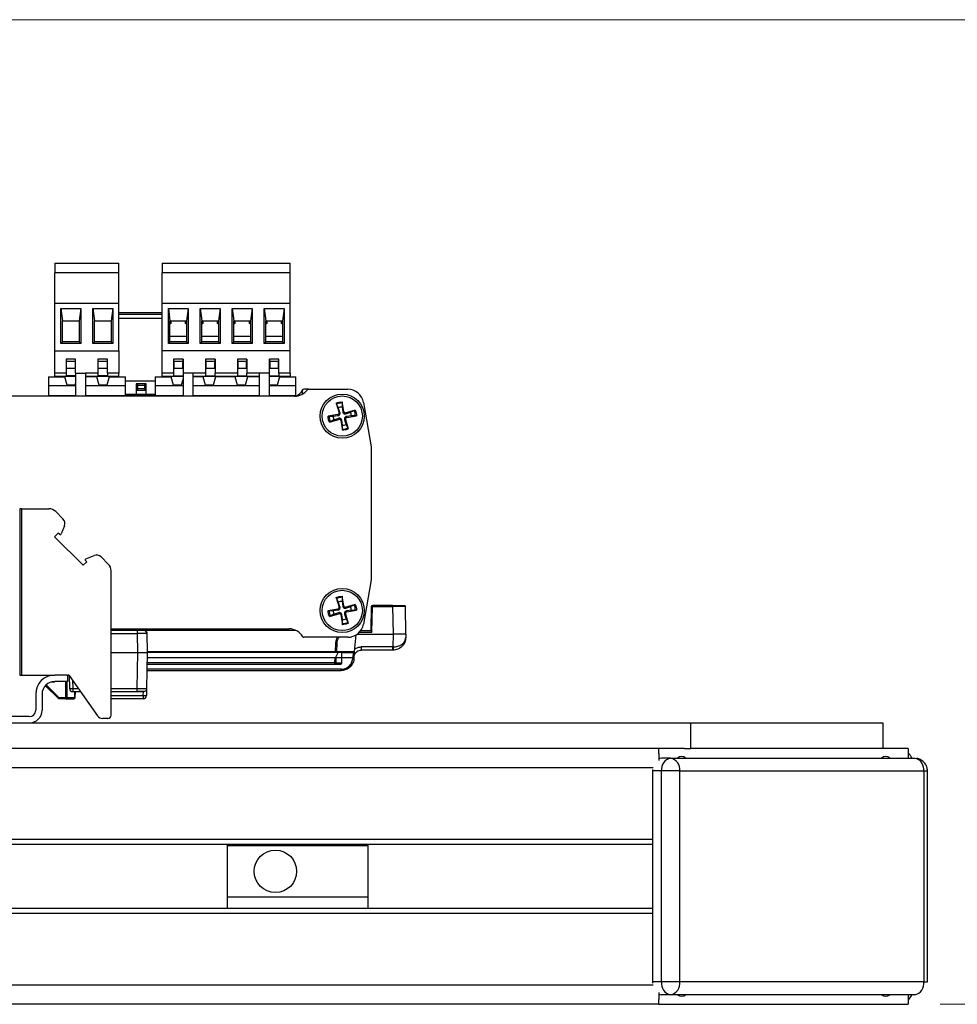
# Model space of a CAD drawing. Header units: millimetres. Extents: x 0 to 420, y 0 to 297.
# Tile 81 of 138: x 207 to 237, y 89 to 120. Entities that reach past the tile are written whole.
import ezdxf

# ---------------------------------------------------------------- set-up
doc = ezdxf.new("R2010")
doc.units = ezdxf.units.MM
doc.styles.add('SLDTEXTSTYLE0', font='TXT', dxfattribs={"width": 0.75})
doc.dimstyles.new('SLDDIMSTYLE0', dxfattribs={"dimtxt": 3.5, "dimasz": 3.302, "dimexe": 0, "dimexo": 0.0625, "dimgap": 0.875, "dimtad": 1, "dimlfac": 5, "dimrnd": 1e-09, "dimzin": 12, "dimdsep": 46, "dimtxsty": 'SLDTEXTSTYLE0', "dimsah": 1, "dimcen": 0.09, "dimadec": 0, "dimazin": 3, "dimtfac": 1, "dimtofl": 0, "dimtmove": 0, "dimatfit": 3, "dimfxl": 1, "dimfrac": 2, "dimtolj": 1, "dimtzin": 12, "dimarcsym": 0})

# ---------------------------------------------------------------- blocks, each defined once
blk = doc.blocks.new('_D_9')
at = {"color": 7, "linetype": 'Continuous', "lineweight": 18}
for p, q in [((191.436, 120.24), (271.003, 120.24)), ((270.003, 89.44), (270.003, 120.24)), ((236.236, 89.44), (271.003, 89.44))]:
    blk.add_line(p, q, dxfattribs=at)
for points in [[(270.003, 120.24), (269.495, 116.938), (270.511, 116.938)], [(270.003, 89.44), (270.511, 92.742), (269.495, 92.742)]]:
    blk.add_solid(points, dxfattribs=at)
at = {"color": 7, "linetype": 'Continuous', "lineweight": 18, "insert": (265.491, 100.96), "char_height": 3.5, "attachment_point": 1, "rotation": 90, "style": 'SLDTEXTSTYLE0'}
blk.add_mtext('154', dxfattribs=at)

msp = doc.modelspace()

# ---------------------------------------------------------------- linework, layer by layer
at = {"color": 7, "linetype": 'Continuous', "lineweight": 25}
for p, q in [((208.5357, 112.6247), (210.5357, 112.6247)), ((208.5357, 112.6247), (208.5357, 112.3247)), ((210.5357, 112.3247), (210.5357, 112.6247)), ((211.8968, 112.6247), (215.8968, 112.6247)), ((211.8968, 112.6247), (211.8968, 112.3247)), ((215.8968, 112.3247), (215.8968, 112.6247)), ((210.5357, 112.3247), (208.5357, 112.3247)), ((208.5357, 111.3647), (208.5357, 112.3247)), ((210.5357, 111.3647), (210.5357, 112.3247)), ((215.8968, 112.3247), (211.8968, 112.3247)), ((211.8968, 111.3647), (211.8968, 112.3247)), ((215.8968, 111.3647), (215.8968, 112.3247)), ((210.5357, 111.3647), (208.5357, 111.3647)), ((208.5357, 109.8847), (208.5357, 111.3647)), ((208.7257, 111.2047), (209.3457, 111.2047)), ((208.7257, 110.1147), (208.7257, 111.2047)), ((208.7257, 111.2047), (208.7757, 110.8247)), ((209.3457, 111.2047), (209.2957, 110.8247)), ((209.3457, 111.2047), (209.3457, 110.1147)), ((209.7257, 111.2047), (210.3457, 111.2047)), ((209.7257, 110.1147), (209.7257, 111.2047)), ((209.7257, 111.2047), (209.7757, 110.8247)), ((210.3457, 111.2047), (210.2957, 110.8247)), ((210.3457, 111.2047), (210.3457, 110.1147)), ((210.5357, 109.8847), (210.5357, 111.3647)), ((215.8968, 111.3647), (211.8968, 111.3647)), ((211.8968, 109.8847), (211.8968, 111.3647)), ((212.0868, 111.2047), (212.7068, 111.2047)), ((212.0868, 110.1147), (212.0868, 111.2047)), ((212.0868, 111.2047), (212.1368, 110.8247)), ((212.7068, 111.2047), (212.6568, 110.8247)), ((212.7068, 111.2047), (212.7068, 110.1147)), ((213.0868, 111.2047), (213.7068, 111.2047)), ((213.0868, 110.1147), (213.0868, 111.2047)), ((213.0868, 111.2047), (213.1368, 110.8247)), ((213.7068, 111.2047), (213.6568, 110.8247)), ((213.7068, 111.2047), (213.7068, 110.1147)), ((214.0868, 111.2047), (214.7068, 111.2047)), ((214.0868, 110.1147), (214.0868, 111.2047)), ((214.0868, 111.2047), (214.1368, 110.8247)), ((214.7068, 111.2047), (214.6568, 110.8247)), ((214.7068, 111.2047), (214.7068, 110.1147)), ((215.0868, 111.2047), (215.7068, 111.2047)), ((215.0868, 110.1147), (215.0868, 111.2047)), ((215.0868, 111.2047), (215.1368, 110.8247)), ((215.7068, 111.2047), (215.6568, 110.8247)), ((215.7068, 111.2047), (215.7068, 110.1147)), ((215.8968, 109.8847), (215.8968, 111.3647)), ((210.5357, 111.0817), (211.8968, 111.0817)), ((211.8968, 111.0217), (210.5357, 111.0217)), ((211.8968, 110.8977), (210.5357, 110.8977)), ((208.7757, 110.8247), (209.2957, 110.8247)), ((208.7757, 110.1647), (208.7757, 110.8247)), ((209.2957, 110.8247), (209.2957, 110.1647)), ((209.7757, 110.8247), (210.2957, 110.8247)), ((209.7757, 110.1647), (209.7757, 110.8247)), ((210.2957, 110.8247), (210.2957, 110.1647)), ((212.1368, 110.8247), (212.6568, 110.8247)), ((212.1368, 110.1647), (212.1368, 110.8247)), ((212.1668, 110.7352), (212.1368, 110.7145)), ((212.1668, 110.8247), (212.1668, 110.7352)), ((212.6268, 110.7352), (212.6268, 110.8247)), ((212.6568, 110.7145), (212.6268, 110.7352)), ((212.6568, 110.8247), (212.6568, 110.1647)), ((213.1368, 110.8247), (213.6568, 110.8247)), ((213.1368, 110.1647), (213.1368, 110.8247)), ((213.1668, 110.7352), (213.1368, 110.7145)), ((213.1668, 110.8247), (213.1668, 110.7352)), ((213.6268, 110.7352), (213.6268, 110.8247)), ((213.6568, 110.7145), (213.6268, 110.7352)), ((213.6568, 110.8247), (213.6568, 110.1647)), ((214.1368, 110.8247), (214.6568, 110.8247)), ((214.1368, 110.1647), (214.1368, 110.8247)), ((214.1668, 110.7352), (214.1368, 110.7145)), ((214.1668, 110.8247), (214.1668, 110.7352)), ((214.6268, 110.7352), (214.6268, 110.8247)), ((214.6568, 110.7145), (214.6268, 110.7352)), ((214.6568, 110.8247), (214.6568, 110.1647)), ((215.1368, 110.8247), (215.6568, 110.8247)), ((215.1368, 110.1647), (215.1368, 110.8247)), ((215.1668, 110.7352), (215.1368, 110.7145)), ((215.1668, 110.8247), (215.1668, 110.7352)), ((215.6268, 110.7352), (215.6268, 110.8247)), ((215.6568, 110.7145), (215.6268, 110.7352)), ((215.6568, 110.8247), (215.6568, 110.1647)), ((212.6568, 110.3247), (212.1368, 110.3247)), ((213.6568, 110.3247), (213.1368, 110.3247)), ((214.6568, 110.3247), (214.1368, 110.3247)), ((215.6568, 110.3247), (215.1368, 110.3247)), ((208.7757, 110.1647), (208.7257, 110.1147)), ((209.3457, 110.1147), (208.7257, 110.1147)), ((209.2957, 110.1647), (208.7757, 110.1647)), ((209.3457, 110.1147), (209.2957, 110.1647)), ((209.7757, 110.1647), (209.7257, 110.1147)), ((210.3457, 110.1147), (209.7257, 110.1147)), ((210.2957, 110.1647), (209.7757, 110.1647)), ((210.3457, 110.1147), (210.2957, 110.1647)), ((212.1368, 110.1647), (212.0868, 110.1147)), ((212.7068, 110.1147), (212.0868, 110.1147)), ((212.6568, 110.1647), (212.1368, 110.1647)), ((212.7068, 110.1147), (212.6568, 110.1647)), ((213.1368, 110.1647), (213.0868, 110.1147)), ((213.7068, 110.1147), (213.0868, 110.1147)), ((213.6568, 110.1647), (213.1368, 110.1647)), ((213.7068, 110.1147), (213.6568, 110.1647)), ((214.1368, 110.1647), (214.0868, 110.1147)), ((214.7068, 110.1147), (214.0868, 110.1147)), ((214.6568, 110.1647), (214.1368, 110.1647)), ((214.7068, 110.1147), (214.6568, 110.1647)), ((215.1368, 110.1647), (215.0868, 110.1147)), ((215.7068, 110.1147), (215.0868, 110.1147)), ((215.6568, 110.1647), (215.1368, 110.1647)), ((215.7068, 110.1147), (215.6568, 110.1647)), ((208.5357, 109.8847), (210.5357, 109.8847)), ((208.5357, 109.1847), (208.5357, 109.8847)), ((210.5357, 109.8847), (210.5357, 109.1847)), ((211.8968, 109.1847), (211.8968, 109.8847)), ((215.8968, 109.8847), (211.8968, 109.8847)), ((215.8968, 109.1847), (215.8968, 109.8847)), ((209.1857, 109.6247), (208.8857, 109.6247)), ((208.8857, 109.6247), (208.8857, 109.1847)), ((208.8957, 109.5447), (208.8957, 109.6247)), ((209.1757, 109.5447), (208.8957, 109.5447)), ((208.8957, 109.3247), (208.8957, 109.5447)), ((209.1757, 109.6247), (209.1757, 109.5447)), ((209.1757, 109.5447), (209.1757, 109.3247)), ((209.1857, 109.1847), (209.1857, 109.6247)), ((210.1857, 109.6247), (209.8857, 109.6247)), ((209.8857, 109.6247), (209.8857, 109.1847)), ((209.8957, 109.5447), (209.8957, 109.6247)), ((210.1757, 109.5447), (209.8957, 109.5447)), ((209.8957, 109.3247), (209.8957, 109.5447)), ((210.1757, 109.6247), (210.1757, 109.5447)), ((210.1757, 109.5447), (210.1757, 109.3247)), ((210.1857, 109.1847), (210.1857, 109.6247)), ((212.5468, 109.6247), (212.2468, 109.6247)), ((212.2468, 109.6247), (212.2468, 109.1847)), ((212.2568, 109.5447), (212.2568, 109.6247)), ((212.5368, 109.5447), (212.2568, 109.5447)), ((212.2568, 109.5447), (212.2568, 109.3247)), ((212.5368, 109.6247), (212.5368, 109.5447)), ((212.5368, 109.3247), (212.5368, 109.5447)), ((212.5468, 109.6247), (212.5468, 109.1847)), ((213.5468, 109.6247), (213.2468, 109.6247)), ((213.2468, 109.6247), (213.2468, 109.1847)), ((213.2568, 109.5447), (213.2568, 109.6247)), ((213.5368, 109.5447), (213.2568, 109.5447)), ((213.2568, 109.5447), (213.2568, 109.3247)), ((213.5368, 109.6247), (213.5368, 109.5447)), ((213.5368, 109.3247), (213.5368, 109.5447)), ((213.5468, 109.6247), (213.5468, 109.1847)), ((214.5468, 109.6247), (214.2468, 109.6247)), ((214.2468, 109.6247), (214.2468, 109.1847)), ((214.2568, 109.5447), (214.2568, 109.6247)), ((214.5368, 109.5447), (214.2568, 109.5447)), ((214.2568, 109.5447), (214.2568, 109.3247)), ((214.5368, 109.6247), (214.5368, 109.5447)), ((214.5368, 109.3247), (214.5368, 109.5447)), ((214.5468, 109.6247), (214.5468, 109.1847)), ((215.5468, 109.6247), (215.2468, 109.6247)), ((215.2468, 109.1847), (215.2468, 109.6247)), ((215.2568, 109.5447), (215.2568, 109.6247)), ((215.5368, 109.5447), (215.2568, 109.5447)), ((215.2568, 109.5447), (215.2568, 109.3247)), ((215.5368, 109.6247), (215.5368, 109.5447)), ((215.5368, 109.3247), (215.5368, 109.5447)), ((215.5468, 109.1847), (215.5468, 109.6247)), ((208.3423, 109.0697), (208.8473, 109.0697)), ((208.3423, 109.0697), (208.3423, 108.795)), ((208.8857, 109.1847), (208.5357, 109.1847)), ((208.5357, 109.0847), (208.5357, 109.1847)), ((208.5357, 109.0847), (209.1857, 109.0847)), ((208.5357, 109.0697), (208.5357, 109.0847)), ((208.7757, 109.0847), (208.7757, 109.0697)), ((208.9213, 108.8097), (208.8473, 109.0697)), ((208.8857, 109.3247), (208.8957, 109.3247)), ((208.8857, 109.1847), (208.8857, 109.0947)), ((209.1857, 109.0947), (208.8857, 109.0947)), ((209.1757, 109.3247), (208.8957, 109.3247)), ((209.1757, 109.3247), (209.1857, 109.3247)), ((209.1857, 109.1847), (209.1857, 108.4597)), ((209.1857, 109.1847), (209.4957, 109.1847)), ((209.4957, 109.1847), (209.4957, 108.4597)), ((209.8857, 109.1847), (209.4957, 109.1847)), ((209.4957, 109.0847), (210.5357, 109.0847)), ((209.8473, 109.0697), (209.4957, 109.0697)), ((209.7757, 109.0847), (209.7757, 109.0697)), ((209.9213, 108.8097), (209.8473, 109.0697)), ((209.8857, 109.3247), (209.8957, 109.3247)), ((209.8857, 109.1847), (209.8857, 109.0947)), ((210.1857, 109.0947), (209.8857, 109.0947)), ((210.1757, 109.3247), (209.8957, 109.3247)), ((210.2373, 109.0697), (210.1633, 108.8097)), ((210.1757, 109.3247), (210.1857, 109.3247)), ((210.1857, 109.1847), (210.1857, 109.0947)), ((210.5357, 109.1847), (210.1857, 109.1847)), ((210.2373, 109.0697), (210.7423, 109.0697)), ((210.2957, 109.0697), (210.2957, 109.0847)), ((210.5357, 109.0847), (210.5357, 109.1847)), ((210.5357, 109.0697), (210.5357, 109.0847)), ((210.7423, 108.795), (210.7423, 109.0697)), ((211.6709, 109.0697), (211.6709, 108.795)), ((211.6709, 109.0697), (212.1759, 109.0697)), ((212.2468, 109.1847), (211.8968, 109.1847)), ((211.8968, 109.0847), (211.8968, 109.1847)), ((211.8968, 109.0847), (212.5468, 109.0847)), ((211.8968, 109.0697), (211.8968, 109.0847)), ((212.1368, 109.0847), (212.1368, 109.0697)), ((212.2499, 108.8097), (212.1759, 109.0697)), ((212.2568, 109.3247), (212.2468, 109.3247)), ((212.2468, 109.1847), (212.2468, 109.0947)), ((212.2468, 109.0947), (212.5468, 109.0947)), ((212.5368, 109.3247), (212.2568, 109.3247)), ((212.5468, 109.3247), (212.5368, 109.3247)), ((212.8568, 109.1847), (212.5468, 109.1847)), ((212.5468, 109.1847), (212.5468, 108.4597)), ((213.2468, 109.1847), (212.8568, 109.1847)), ((212.8568, 109.1847), (212.8568, 108.4597)), ((212.8568, 109.0847), (214.9368, 109.0847)), ((213.1759, 109.0697), (212.8568, 109.0697)), ((213.1368, 109.0847), (213.1368, 109.0697)), ((213.2499, 108.8097), (213.1759, 109.0697)), ((213.2568, 109.3247), (213.2468, 109.3247)), ((213.2468, 109.1847), (213.2468, 109.0947)), ((213.2468, 109.0947), (213.5468, 109.0947)), ((213.5368, 109.3247), (213.2568, 109.3247)), ((213.5659, 109.0697), (213.4919, 108.8097)), ((213.5468, 109.3247), (213.5368, 109.3247)), ((213.5468, 109.0947), (213.5468, 109.1847)), ((214.2468, 109.1847), (213.5468, 109.1847)), ((214.1759, 109.0697), (213.5659, 109.0697)), ((213.6568, 109.0697), (213.6568, 109.0847)), ((214.1368, 109.0847), (214.1368, 109.0697)), ((214.2499, 108.8097), (214.1759, 109.0697)), ((214.2568, 109.3247), (214.2468, 109.3247)), ((214.2468, 109.1847), (214.2468, 109.0947)), ((214.2468, 109.0947), (214.5468, 109.0947)), ((214.5368, 109.3247), (214.2568, 109.3247)), ((214.5659, 109.0697), (214.4919, 108.8097)), ((214.5468, 109.3247), (214.5368, 109.3247)), ((214.5468, 109.0947), (214.5468, 109.1847)), ((214.9368, 109.1847), (214.5468, 109.1847)), ((214.9368, 109.0697), (214.5659, 109.0697)), ((214.6568, 109.0697), (214.6568, 109.0847)), ((215.2468, 109.1847), (214.9368, 109.1847)), ((214.9368, 108.4597), (214.9368, 109.1847)), ((215.2568, 109.3247), (215.2468, 109.3247)), ((215.2468, 108.4597), (215.2468, 109.1847)), ((215.2468, 109.0947), (215.5468, 109.0947)), ((215.2468, 109.0847), (215.8968, 109.0847)), ((215.5368, 109.3247), (215.2568, 109.3247)), ((215.5659, 109.0697), (215.4919, 108.8097)), ((215.5468, 109.3247), (215.5368, 109.3247)), ((215.5468, 109.1847), (215.5468, 109.0947)), ((215.8968, 109.1847), (215.5468, 109.1847)), ((215.5659, 109.0697), (216.0709, 109.0697)), ((215.6568, 109.0697), (215.6568, 109.0847)), ((215.8968, 109.1847), (215.8968, 109.0847)), ((215.8968, 109.0697), (215.8968, 109.0847)), ((216.0709, 108.795), (216.0709, 109.0697)), ((208.3423, 108.795), (209.1857, 108.795)), ((208.3423, 108.795), (208.3423, 108.4697)), ((209.1633, 108.8097), (208.9213, 108.8097)), ((209.1857, 108.8883), (209.1633, 108.8097)), ((209.4957, 108.795), (210.7423, 108.795)), ((210.1633, 108.8097), (209.9213, 108.8097)), ((210.7423, 108.9417), (211.6709, 108.9417)), ((210.7423, 108.4697), (210.7423, 108.795)), ((211.3923, 108.8517), (211.0823, 108.8517)), ((211.0823, 108.8517), (211.0823, 108.5217)), ((211.1323, 108.7917), (211.1323, 108.8517)), ((211.3423, 108.7917), (211.1323, 108.7917)), ((211.1323, 108.6917), (211.1323, 108.7917)), ((211.3423, 108.8517), (211.3423, 108.7917)), ((211.3423, 108.7917), (211.3423, 108.6917)), ((211.3923, 108.5217), (211.3923, 108.8517)), ((211.6709, 108.795), (211.6709, 108.4697)), ((211.6709, 108.795), (212.5468, 108.795)), ((212.4919, 108.8097), (212.2499, 108.8097)), ((212.5468, 109.0026), (212.4919, 108.8097)), ((212.8568, 108.795), (214.9368, 108.795)), ((213.4919, 108.8097), (213.2499, 108.8097)), ((214.4919, 108.8097), (214.2499, 108.8097)), ((215.2499, 108.8097), (215.2468, 108.8206)), ((215.2468, 108.795), (216.0709, 108.795)), ((215.4919, 108.8097), (215.2499, 108.8097)), ((216.0709, 108.4697), (216.0709, 108.795)), ((216.0323, 108.4597), (193.7223, 108.4597)), ((209.1857, 108.4697), (208.3423, 108.4697)), ((208.3423, 108.4697), (208.3423, 108.4597)), ((210.7423, 108.4697), (209.4957, 108.4697)), ((210.7423, 108.5217), (211.0823, 108.5217)), ((211.6709, 108.5097), (210.7423, 108.5097)), ((210.7423, 108.4697), (210.7423, 108.4597)), ((210.8123, 108.5217), (210.8123, 108.5097)), ((210.9623, 108.5097), (210.9623, 108.5217)), ((211.0823, 108.6917), (211.1323, 108.6917)), ((211.3923, 108.6417), (211.0823, 108.6417)), ((211.0823, 108.5217), (211.3923, 108.5217)), ((211.3423, 108.6917), (211.1323, 108.6917)), ((211.3423, 108.6917), (211.3923, 108.6917)), ((211.3923, 108.5217), (211.6709, 108.5217)), ((211.5123, 108.5217), (211.5123, 108.5097)), ((211.6623, 108.5097), (211.6623, 108.5217)), ((212.5468, 108.4697), (211.6709, 108.4697)), ((211.6709, 108.4697), (211.6709, 108.4597)), ((214.9368, 108.4697), (212.8568, 108.4697)), ((216.0709, 108.4697), (215.2468, 108.4697)), ((216.0709, 108.4697), (216.0709, 108.4612)), ((216.2873, 108.5296), (216.2873, 108.6397)), ((216.4673, 108.6797), (216.3273, 108.6797)), ((216.4673, 108.6797), (217.6984, 108.6797)), ((217.3406, 108.2431), (217.4258, 107.9469)), ((217.4069, 108.0989), (217.3513, 108.2121)), ((217.5723, 107.9804), (217.5205, 108.2841)), ((217.5242, 108.2516), (217.5233, 108.1255)), ((217.5233, 108.1255), (217.5419, 107.9752)), ((218.1913, 108.2637), (218.4273, 106.8797)), ((217.3866, 107.8846), (217.0828, 107.8328)), ((217.1154, 107.8366), (217.2415, 107.8356)), ((217.2415, 107.8356), (217.3918, 107.8542)), ((217.3866, 107.8846), (217.3918, 107.8542)), ((217.4258, 107.9469), (217.4554, 107.9554)), ((217.5723, 107.9804), (217.5419, 107.9752)), ((217.9307, 108.0264), (217.6346, 107.9412)), ((217.6346, 107.9412), (217.6431, 107.9116)), ((217.8132, 107.8437), (217.6628, 107.8251)), ((217.668, 107.7947), (217.6628, 107.8251)), ((217.668, 107.7947), (217.9718, 107.8465)), ((217.7866, 107.9601), (217.8998, 108.0157)), ((217.9393, 107.8427), (217.8132, 107.8437)), ((217.1239, 107.6529), (217.4201, 107.7381)), ((217.268, 107.7192), (217.1549, 107.6636)), ((217.4201, 107.7381), (217.4116, 107.7677)), ((217.4824, 107.699), (217.5128, 107.7042)), ((217.4824, 107.699), (217.5342, 107.3952)), ((217.5313, 107.5538), (217.5128, 107.7042)), ((217.5304, 107.4277), (217.5313, 107.5538)), ((217.6289, 107.7324), (217.5992, 107.7239)), ((217.6289, 107.7324), (217.7141, 107.4363)), ((217.6478, 107.5804), (217.7033, 107.4672)), ((218.4273, 106.8797), (218.4273, 102.7197)), ((207.436, 104.9397), (207.436, 99.7397)), ((207.496, 104.9397), (207.436, 104.9397)), ((207.496, 104.9397), (207.496, 99.7397)), ((207.496, 104.9397), (208.3518, 104.9397)), ((208.7903, 104.6254), (208.5639, 104.8518)), ((208.6411, 104.1792), (208.5287, 104.0668)), ((208.6789, 104.1414), (208.6411, 104.1792)), ((208.8353, 104.4114), (208.7347, 104.1531)), ((209.4232, 103.1723), (208.5287, 104.0668)), ((209.4232, 103.1723), (209.5356, 103.2847)), ((209.5356, 103.2847), (209.4978, 103.3226)), ((209.5095, 103.3783), (209.7678, 103.4789)), ((209.9818, 103.4339), (210.2082, 103.2075)), ((210.296, 98.4797), (210.296, 102.9954)), ((218.4273, 102.7197), (218.1913, 101.3356)), ((217.3406, 102.1631), (217.4258, 101.8669)), ((217.4069, 102.0189), (217.3513, 102.1321)), ((217.5723, 101.9004), (217.5205, 102.2041)), ((217.5242, 102.1716), (217.5233, 102.0455)), ((217.5233, 102.0455), (217.5419, 101.8952)), ((217.3866, 101.8046), (217.0828, 101.7528)), ((217.1154, 101.7566), (217.2415, 101.7556)), ((217.1239, 101.5729), (217.4201, 101.6581)), ((217.2415, 101.7556), (217.3918, 101.7742)), ((217.3866, 101.8046), (217.3918, 101.7742)), ((217.4201, 101.6581), (217.4116, 101.6877)), ((217.4258, 101.8669), (217.4554, 101.8754)), ((217.5723, 101.9004), (217.5419, 101.8952)), ((217.6289, 101.6524), (217.5992, 101.6439)), ((217.6289, 101.6524), (217.7141, 101.3563)), ((217.9307, 101.9464), (217.6346, 101.8612)), ((217.6346, 101.8612), (217.6431, 101.8316)), ((217.8132, 101.7637), (217.6628, 101.7451)), ((217.668, 101.7147), (217.6628, 101.7451)), ((217.668, 101.7147), (217.9718, 101.7665)), ((217.7866, 101.8801), (217.8998, 101.9357)), ((217.9393, 101.7627), (217.8132, 101.7637)), ((218.4308, 101.8804), (218.4175, 101.1197)), ((218.4569, 101.0804), (218.4708, 101.8804)), ((219.1026, 101.9197), (218.4708, 101.9197)), ((218.4708, 101.9197), (218.4708, 101.8804)), ((218.4708, 101.8804), (219.1026, 101.8804)), ((219.1026, 101.8804), (219.1176, 101.0197)), ((219.5175, 101.0197), (219.5025, 101.8804)), ((217.268, 101.6392), (217.1549, 101.5836)), ((217.4824, 101.619), (217.5128, 101.6242)), ((217.4824, 101.619), (217.5342, 101.3152)), ((217.5313, 101.4738), (217.5128, 101.6242)), ((217.5304, 101.3477), (217.5313, 101.4738)), ((217.6478, 101.5004), (217.7033, 101.3872)), ((210.296, 101.1847), (215.8626, 101.1847)), ((210.296, 101.1397), (216.0699, 101.1397)), ((211.1274, 100.4397), (211.1169, 101.0414)), ((211.4168, 101.0414), (211.4273, 100.4397)), ((216.0736, 101.138), (216.0323, 101.1397)), ((218.4175, 101.1197), (218.0984, 101.1197)), ((217.6984, 100.9197), (216.3273, 100.9197)), ((217.321, 100.4797), (217.3253, 100.7266)), ((217.361, 100.4797), (217.3653, 100.7266)), ((217.914, 100.4797), (217.9589, 100.9929)), ((217.9984, 101.0197), (219.1176, 101.0197)), ((219.1176, 101.0197), (219.1106, 100.6179)), ((219.5175, 101.0197), (219.5157, 100.9127)), ((210.296, 100.4397), (211.1274, 100.4397)), ((211.1078, 99.3179), (211.1274, 100.4397)), ((211.4273, 100.4397), (211.4077, 99.3179)), ((211.4266, 100.4797), (217.3848, 100.4797)), ((217.3291, 100.3031), (217.3967, 100.4404)), ((217.3848, 100.4797), (217.4998, 100.4797)), ((217.5164, 100.4404), (217.3967, 100.4404)), ((217.4998, 100.4797), (217.914, 100.4797)), ((217.5175, 100.2797), (217.5164, 100.4404)), ((217.5164, 100.4404), (217.8704, 100.4404)), ((217.8704, 100.4404), (217.8563, 100.2797)), ((217.8962, 100.2762), (217.914, 100.4797)), ((217.914, 100.4797), (217.914, 100.4797)), ((219.1106, 100.6179), (218.1191, 100.6179)), ((219.1106, 100.5197), (218.1191, 100.5197)), ((219.1106, 100.6179), (219.1175, 100.6179)), ((219.1157, 100.5197), (219.1106, 100.5197)), ((217.301, 100.2797), (211.4245, 100.2797)), ((217.2998, 100.119), (217.301, 100.2797)), ((217.2998, 100.0797), (217.2998, 100.119)), ((217.3293, 100.2797), (217.3281, 100.119)), ((217.3281, 100.119), (217.5164, 100.119)), ((217.3291, 100.3031), (217.3293, 100.2797)), ((217.5175, 100.2797), (217.3293, 100.2797)), ((217.5164, 100.119), (217.5175, 100.2797)), ((217.8563, 100.2797), (217.5175, 100.2797)), ((217.8565, 100.2797), (217.8536, 100.2476)), ((217.8935, 100.2448), (217.8962, 100.2762)), ((211.4175, 99.8797), (217.495, 99.8797)), ((211.421, 100.0797), (217.2998, 100.0797)), ((217.2998, 100.0797), (217.4605, 100.0797)), ((207.436, 99.7397), (207.496, 99.7397)), ((207.496, 99.7397), (208.536, 99.7397)), ((208.5273, 99.5197), (208.4111, 99.5197)), ((208.5273, 99.5197), (208.5277, 99.5396)), ((208.5312, 99.7396), (208.5312, 99.7397)), ((208.936, 99.7397), (208.536, 99.7397)), ((208.936, 99.5397), (208.536, 99.5397)), ((208.936, 99.7397), (208.9552, 99.7397)), ((208.936, 99.7397), (208.936, 99.5397)), ((208.988, 99.7226), (209.8686, 98.4649)), ((208.9886, 99.7218), (208.9956, 99.3179)), ((208.2405, 99.4065), (208.2392, 99.4078)), ((208.6356, 99.0114), (208.2405, 99.4065)), ((208.2688, 99.434), (208.6639, 99.039)), ((209.0956, 99.3179), (209.0956, 99.2197)), ((209.0956, 99.2197), (209.3402, 99.2197)), ((209.1741, 99.039), (209.1773, 99.2197)), ((210.296, 99.2197), (211.1078, 99.2197)), ((211.3039, 99.0979), (211.306, 99.2197)), ((211.4077, 99.3179), (211.4039, 99.0979)), ((207.936, 99.1397), (207.936, 98.6397)), ((208.136, 99.1397), (208.136, 98.6397)), ((208.6639, 99.039), (208.8774, 99.039)), ((208.6639, 99.039), (208.6639, 98.9997)), ((208.8774, 98.9997), (208.6639, 98.9997)), ((208.8774, 98.9997), (208.8774, 99.039)), ((208.8774, 98.9997), (209.1341, 98.9997)), ((208.9057, 99.039), (209.1624, 99.039)), ((211.3039, 98.9997), (210.296, 98.9997)), ((211.3039, 99.0979), (211.3039, 98.9997)), ((207.736, 98.4397), (203.136, 98.4397)), ((210.196, 98.3797), (210.0324, 98.3797)), ((142.436, 98.2397), (228.436, 98.2397)), ((228.436, 97.4397), (228.436, 98.2397)), ((228.436, 98.2397), (234.436, 98.2397)), ((234.436, 98.2397), (234.436, 97.4397)), ((227.436, 97.4397), (143.436, 97.4397)), ((228.236, 97.4397), (227.436, 97.4397)), ((227.436, 97.2869), (227.436, 97.4397)), ((228.236, 97.4397), (228.436, 97.4397)), ((234.436, 97.4397), (228.436, 97.4397)), ((235.236, 97.4397), (234.436, 97.4397)), ((235.236, 97.4397), (235.236, 97.1397)), ((227.436, 97.2869), (227.436, 97.0713)), ((227.8003, 97.1397), (227.5174, 97.1397)), ((227.8003, 97.1397), (235.437, 97.1397)), ((227.236, 96.7804), (227.2346, 96.7397)), ((227.2346, 96.7397), (227.2346, 90.1397)), ((227.5174, 96.7397), (227.2346, 96.7397)), ((227.5174, 90.1397), (227.5174, 96.7397)), ((228.0831, 96.7397), (227.5174, 96.7397)), ((228.0831, 90.1397), (228.0831, 96.7397)), ((228.0831, 96.7397), (235.7199, 96.7397)), ((235.7199, 96.7397), (235.7199, 90.1397)), ((235.837, 90.1397), (235.837, 96.7397)), ((227.2346, 94.5997), (143.637, 94.5997)), ((227.2346, 94.4397), (143.637, 94.4397)), ((213.936, 94.3997), (213.936, 94.4397)), ((218.336, 94.3997), (213.936, 94.3997)), ((213.936, 92.7997), (213.936, 94.3997)), ((218.336, 94.3997), (218.336, 94.4397)), ((218.336, 92.7997), (218.336, 94.3997)), ((213.936, 92.7997), (218.336, 92.7997)), ((213.936, 92.4397), (213.936, 92.7997)), ((218.336, 92.4397), (218.336, 92.7997)), ((227.2346, 92.4397), (143.637, 92.4397)), ((227.2346, 92.2797), (143.637, 92.2797)), ((227.2346, 90.1397), (227.236, 90.0989)), ((227.5174, 90.1397), (227.2346, 90.1397)), ((228.0831, 90.1397), (227.5174, 90.1397)), ((235.7199, 90.1397), (228.0831, 90.1397)), ((227.436, 89.808), (227.436, 89.5924)), ((227.8003, 89.7397), (227.5174, 89.7397)), ((235.437, 89.7397), (227.8003, 89.7397)), ((235.236, 89.7397), (235.236, 89.4397)), ((227.436, 89.4397), (143.436, 89.4397)), ((227.436, 89.4397), (227.436, 89.5924)), ((227.436, 89.4397), (235.236, 89.4397))]:
    msp.add_line(p, q, dxfattribs=at)
at = {"color": 1, "linetype": 'Continuous', "lineweight": 25}
for p, q in [((210.296, 101.0414), (211.1169, 101.0414)), ((218.0657, 101.0804), (218.4569, 101.0804)), ((211.427, 100.458), (217.3996, 100.458)), ((217.2998, 100.119), (211.4217, 100.119)), ((217.495, 99.919), (211.4182, 99.919)), ((208.8774, 99.039), (208.8811, 99.5397)), ((208.9093, 99.5397), (208.9057, 99.039)), ((209.0911, 99.5754), (209.0956, 99.3179)), ((208.2687, 99.4372), (208.2688, 99.434)), ((209.0956, 99.3179), (209.2714, 99.3179)), ((209.1624, 99.039), (209.1656, 99.2197)), ((210.296, 99.3179), (211.1078, 99.3179)), ((210.296, 99.0979), (211.3039, 99.0979)), ((227.2511, 96.8397), (143.62, 96.8397)), ((235.7199, 96.7397), (235.837, 96.7397)), ((227.2511, 90.0397), (143.62, 90.0397)), ((235.7199, 90.1397), (235.837, 90.1397))]:
    msp.add_line(p, q, dxfattribs=at)
at = {"color": 7, "linetype": 'Continuous', "lineweight": 25, "flags": 128}
for points in [[(227.5174, 97.1397), (227.4622, 97.132), (227.436, 97.1228)], [(235.437, 97.1397), (235.4922, 97.132), (235.4929, 97.1318)], [(227.436, 89.7566), (227.4622, 89.7473), (227.5174, 89.7397)]]:
    msp.add_lwpolyline(points, dxfattribs=at)
at = {"color": 7, "linetype": 'Continuous', "lineweight": 25}
for centre, radius in [((217.5273, 107.8397), 0.69), ((217.5273, 107.8397), 0.63), ((217.5273, 101.7597), 0.69), ((217.5273, 101.7597), 0.63), ((215.436, 93.5997), 0.6647)]:
    msp.add_circle(centre, radius, dxfattribs=at)
for centre, radius, start, end in [((216.0323, 108.9597), 0.5, 270, 323.6588), ((215.8626, 108.9147), 0.5, 294.62404, 329.3855), ((216.3273, 108.6397), 0.04, 90, 180), ((216.4673, 108.6397), 0.04, 90, 143.6588), ((217.6984, 108.1797), 0.5, 9.67598, 90), ((217.5273, 107.8397), 0.4119, 90.4291, 115.29434), ((217.5273, 107.8397), 0.2859, 90.80736, 114.91608), ((217.5273, 107.8397), 0.4119, 180.4291, 205.29434), ((217.5273, 107.8397), 0.2859, 180.80736, 204.91608), ((217.3783, 107.9333), 0.0493, 279.67598, 16.04746), ((217.6209, 107.9887), 0.0493, 189.67598, 286.04746), ((217.5273, 107.8397), 0.2859, 0.80736, 24.91608), ((217.5273, 107.8397), 0.4119, 0.4291, 25.29434), ((217.4337, 107.6907), 0.0493, 9.67598, 106.04746), ((217.5273, 107.8397), 0.2859, 270.80736, 294.91608), ((217.6763, 107.7461), 0.0493, 99.67598, 196.04746), ((217.5273, 107.8397), 0.4119, 270.4291, 295.29434), ((208.3518, 104.6397), 0.3, 45, 90), ((208.6489, 104.484), 0.2, 338.72333, 45), ((208.703, 104.1654), 0.034, 225, 338.72333), ((209.8404, 103.2925), 0.2, 45, 111.27667), ((209.5218, 103.3466), 0.034, 111.27667, 225), ((209.996, 102.9954), 0.3, 0, 45), ((217.5273, 101.7597), 0.4119, 90.4291, 115.29434), ((217.5273, 101.7597), 0.2859, 90.80736, 114.91608), ((217.5273, 101.7597), 0.4119, 180.4291, 205.29434), ((217.5273, 101.7597), 0.2859, 180.80736, 204.91608), ((217.3783, 101.8533), 0.0493, 279.67598, 16.04746), ((217.4337, 101.6107), 0.0493, 9.67598, 106.04746), ((217.6209, 101.9087), 0.0493, 189.67598, 286.04746), ((217.6763, 101.6661), 0.0493, 99.67598, 196.04746), ((217.5273, 101.7597), 0.2859, 0.80736, 24.91608), ((217.5273, 101.7597), 0.4119, 0.4291, 25.29434), ((218.4708, 101.8797), 0.04, 90, 179), ((217.5273, 101.7597), 0.4119, 270.4291, 295.29434), ((217.5273, 101.7597), 0.2859, 270.80736, 294.91608), ((217.6984, 101.4197), 0.5, 270, 350.32402), ((211.3168, 101.0397), 0.1, 1, 49.49098), ((215.8626, 100.6847), 0.5, 30.6145, 90), ((216.3273, 100.9597), 0.04, 210.6145, 270), ((208.536, 99.1397), 0.6, 90, 180), ((208.536, 99.1397), 0.4, 90, 180), ((208.9552, 99.6997), 0.04, 35, 90), ((209.0956, 99.3197), 0.1, 181, 270), ((208.6639, 99.0397), 0.04, 225, 270), ((209.1341, 99.0397), 0.04, 270, 359), ((211.3039, 99.0997), 0.1, 270, 359), ((207.736, 98.6397), 0.2, 270, 0), ((207.736, 98.6397), 0.4, 270, 0), ((210.0324, 98.5797), 0.2, 215, 270), ((210.196, 98.4797), 0.1, 270, 0), ((227.871, 96.7897), 0.3571, 101.42175, 188.04947), ((227.7295, 96.7897), 0.3571, 351.95053, 78.57825), ((228.1432, 96.9977), 0.1908, 48.07325, 131.92675), ((234.5289, 96.9977), 0.1908, 48.07325, 131.92675), ((234.836, 96.8397), 0.6, 30, 48.18969), ((227.871, 90.0897), 0.3571, 171.95053, 258.57825), ((227.7295, 90.0897), 0.3571, 281.42175, 8.04947), ((235.3663, 90.0897), 0.3571, 281.42175, 8.04947), ((228.1432, 89.8816), 0.1908, 228.07325, 311.92675), ((234.5289, 89.8816), 0.1908, 228.07325, 311.92675), ((234.836, 90.0397), 0.6, 311.81031, 330)]:
    msp.add_arc(centre, radius, start, end, dxfattribs=at)
at = {"color": 1, "linetype": 'Continuous', "lineweight": 25}
msp.add_arc((235.322, 96.7711), 0.3991, 355.47444, 64.6495, dxfattribs=at)
at = {"color": 7, "linetype": 'Continuous', "lineweight": 25}
for points in [[(217.3406, 108.2431), (217.3695, 108.2547), (217.4273, 108.2779), (217.4894, 108.2821), (217.5205, 108.2841)], [(217.1239, 107.6529), (217.1123, 107.6818), (217.0891, 107.7396), (217.0849, 107.8017), (217.0828, 107.8328)], [(217.9307, 108.0264), (217.9423, 107.9975), (217.9656, 107.9397), (217.9697, 107.8776), (217.9718, 107.8465)], [(217.7141, 107.4363), (217.6852, 107.4246), (217.6274, 107.4014), (217.5652, 107.3973), (217.5342, 107.3952)], [(217.3406, 102.1631), (217.3695, 102.1747), (217.4273, 102.1979), (217.4894, 102.2021), (217.5205, 102.2041)], [(217.1239, 101.5729), (217.1123, 101.6018), (217.0891, 101.6596), (217.0849, 101.7217), (217.0828, 101.7528)], [(217.9307, 101.9464), (217.9423, 101.9175), (217.9656, 101.8597), (217.9697, 101.7976), (217.9718, 101.7665)], [(218.4708, 101.8804), (218.4656, 101.8804), (218.4551, 101.8806), (218.4419, 101.8807), (218.4326, 101.8806), (218.4314, 101.8804), (218.4308, 101.8804)], [(219.1026, 101.8804), (219.1026, 101.8855), (219.1026, 101.8959), (219.1026, 101.9088), (219.1026, 101.9179), (219.1026, 101.9191), (219.1026, 101.9197)], [(219.4625, 101.9197), (219.4677, 101.9191), (219.4781, 101.9179), (219.4912, 101.9088), (219.5005, 101.8959), (219.5018, 101.8855), (219.5025, 101.8804)], [(217.7141, 101.3563), (217.6852, 101.3446), (217.6274, 101.3214), (217.5652, 101.3173), (217.5342, 101.3152)], [(211.1169, 101.0414), (211.1169, 101.0543), (211.1169, 101.0802), (211.1169, 101.1126), (211.1169, 101.1353), (211.1169, 101.1382), (211.1169, 101.1397)], [(211.3869, 101.111), (211.3953, 101.1009), (211.4121, 101.0806), (211.4153, 101.0545), (211.4168, 101.0414)], [(217.3653, 100.7266), (217.3601, 100.7267), (217.3496, 100.7269), (217.3364, 100.727), (217.3272, 100.7269), (217.3259, 100.7267), (217.3253, 100.7266)], [(218.1191, 100.6179), (218.1191, 100.605), (218.1191, 100.5791), (218.1191, 100.5467), (218.1191, 100.5241), (218.1191, 100.5211), (218.1191, 100.5197)], [(219.1106, 100.5197), (219.1106, 100.5211), (219.1106, 100.5241), (219.1106, 100.5467), (219.1106, 100.5791), (219.1106, 100.605), (219.1106, 100.6179)], [(217.2998, 100.119), (217.3024, 100.1189), (217.3077, 100.1189), (217.3152, 100.1189), (217.3222, 100.1189), (217.3261, 100.1189), (217.3281, 100.119)], [(217.3281, 100.119), (217.3276, 100.1138), (217.3267, 100.1034), (217.3201, 100.0905), (217.3108, 100.0814), (217.3035, 100.0803), (217.2998, 100.0797)], [(217.3293, 100.2797), (217.3273, 100.2796), (217.3234, 100.2796), (217.3164, 100.2796), (217.3088, 100.2796), (217.3036, 100.2797), (217.301, 100.2797)], [(217.8536, 100.2476), (217.8589, 100.2471), (217.8693, 100.2463), (217.8825, 100.2453), (217.8917, 100.2447), (217.8929, 100.2448), (217.8935, 100.2448)], [(217.8962, 100.2762), (217.8956, 100.2762), (217.8944, 100.2762), (217.8852, 100.277), (217.8721, 100.2781), (217.8617, 100.2792), (217.8565, 100.2797)], [(217.495, 99.8797), (217.495, 99.8803), (217.495, 99.8814), (217.495, 99.8905), (217.495, 99.9034), (217.495, 99.9138), (217.495, 99.919)], [(208.9956, 99.3179), (208.9971, 99.3177), (209.0001, 99.3173), (209.0232, 99.3171), (209.0563, 99.3173), (209.0825, 99.3177), (209.0956, 99.3179)], [(211.1078, 99.2197), (211.1078, 99.2211), (211.1078, 99.2241), (211.1078, 99.2467), (211.1078, 99.2791), (211.1078, 99.305), (211.1078, 99.3179)], [(211.4077, 99.3179), (211.406, 99.305), (211.4027, 99.2791), (211.3794, 99.2467), (211.3466, 99.2241), (211.3207, 99.2211), (211.3078, 99.2197)], [(208.6356, 99.0114), (208.6361, 99.0118), (208.637, 99.0125), (208.6436, 99.0188), (208.6529, 99.028), (208.6602, 99.0353), (208.6639, 99.039)], [(208.8774, 99.039), (208.8801, 99.0389), (208.8853, 99.0389), (208.8928, 99.0389), (208.8999, 99.0389), (208.9038, 99.0389), (208.9057, 99.039)], [(208.9057, 99.039), (208.9052, 99.0338), (208.9043, 99.0234), (208.8977, 99.0105), (208.8884, 99.0014), (208.8811, 99.0003), (208.8774, 98.9997)], [(209.1341, 98.9997), (209.1378, 99.0003), (209.1451, 99.0014), (209.1544, 99.0105), (209.161, 99.0234), (209.1619, 99.0338), (209.1624, 99.039)], [(209.1624, 99.039), (209.1642, 99.0389), (209.1677, 99.0389), (209.1713, 99.0389), (209.1737, 99.0389), (209.174, 99.0389), (209.1741, 99.039)], [(211.3039, 99.0979), (211.317, 99.0977), (211.3432, 99.0973), (211.3763, 99.0971), (211.3994, 99.0973), (211.4024, 99.0977), (211.4039, 99.0979)]]:
    msp.add_open_spline(points, degree=3, dxfattribs=at)
for points, knots in [([(217.3513, 108.2121), (217.3504, 108.2141), (217.3487, 108.218), (217.3452, 108.2278), (217.3425, 108.2365), (217.341, 108.2417), (217.3406, 108.2431)], [0, 0, 0, 0, 0.2988646, 0.5976589, 0.8985011, 1, 1, 1, 1]), ([(217.5205, 108.2841), (217.5211, 108.2801), (217.5225, 108.2719), (217.5238, 108.261), (217.5242, 108.2546), (217.5242, 108.2521), (217.5242, 108.2516)], [0, 0, 0, 0, 0.30567711, 0.61149077, 0.91392617, 1, 1, 1, 1]), ([(217.0828, 107.8328), (217.0869, 107.8335), (217.0951, 107.8348), (217.106, 107.8361), (217.1124, 107.8366), (217.1148, 107.8366), (217.1154, 107.8366)], [0, 0, 0, 0, 0.30567711, 0.61149077, 0.91392617, 1, 1, 1, 1]), ([(217.3918, 107.8542), (217.4007, 107.8562), (217.4164, 107.8597), (217.4355, 107.8733), (217.4487, 107.8891), (217.4573, 107.9081), (217.4611, 107.9311), (217.4574, 107.9468), (217.4554, 107.9554)], [0, 0, 0, 0, 0.2098182, 0.3693564, 0.5002971, 0.6314191, 0.7954038, 1, 1, 1, 1]), ([(217.4554, 107.9554), (217.4417, 107.9959), (217.4255, 108.0438), (217.4094, 108.0916), (217.4069, 108.0989)], [0, 0, 0, 0, 0.846008, 1, 1, 1, 1]), ([(217.5419, 107.9752), (217.5438, 107.9662), (217.5473, 107.9505), (217.561, 107.9315), (217.5768, 107.9183), (217.5957, 107.9097), (217.6188, 107.9058), (217.6344, 107.9095), (217.6431, 107.9116)], [0, 0, 0, 0, 0.20981818, 0.36935639, 0.50029706, 0.63141909, 0.7954038, 1, 1, 1, 1]), ([(217.6628, 107.8251), (217.6539, 107.8231), (217.6382, 107.8196), (217.6191, 107.806), (217.606, 107.7902), (217.5973, 107.7712), (217.5935, 107.7482), (217.5972, 107.7326), (217.5992, 107.7239)], [0, 0, 0, 0, 0.2098182, 0.3693564, 0.5002971, 0.6314191, 0.7954038, 1, 1, 1, 1]), ([(217.6431, 107.9116), (217.6836, 107.9253), (217.7315, 107.9415), (217.7792, 107.9576), (217.7866, 107.9601)], [0, 0, 0, 0, 0.846008, 1, 1, 1, 1]), ([(217.8998, 108.0157), (217.9017, 108.0166), (217.9057, 108.0183), (217.9154, 108.0217), (217.9242, 108.0245), (217.9294, 108.026), (217.9307, 108.0264)], [0, 0, 0, 0, 0.29886456, 0.59765889, 0.89850105, 1, 1, 1, 1]), ([(217.9718, 107.8465), (217.9677, 107.8458), (217.9595, 107.8445), (217.9487, 107.8432), (217.9423, 107.8428), (217.9398, 107.8428), (217.9393, 107.8427)], [0, 0, 0, 0, 0.3056771, 0.6114908, 0.9139262, 1, 1, 1, 1]), ([(217.1549, 107.6636), (217.1529, 107.6628), (217.149, 107.661), (217.1392, 107.6576), (217.1304, 107.6548), (217.1252, 107.6533), (217.1239, 107.6529)], [0, 0, 0, 0, 0.2988646, 0.5976589, 0.8985011, 1, 1, 1, 1]), ([(217.4116, 107.7677), (217.371, 107.7541), (217.3232, 107.7379), (217.2754, 107.7217), (217.268, 107.7192)], [0, 0, 0, 0, 0.84600799, 1, 1, 1, 1]), ([(217.5128, 107.7042), (217.5108, 107.7131), (217.5073, 107.7288), (217.4937, 107.7478), (217.4778, 107.761), (217.4589, 107.7696), (217.4358, 107.7735), (217.4202, 107.7698), (217.4116, 107.7677)], [0, 0, 0, 0, 0.2098182, 0.3693564, 0.5002971, 0.6314191, 0.7954038, 1, 1, 1, 1]), ([(217.5992, 107.7239), (217.6129, 107.6834), (217.6291, 107.6355), (217.6453, 107.5877), (217.6478, 107.5804)], [0, 0, 0, 0, 0.846008, 1, 1, 1, 1]), ([(217.5342, 107.3952), (217.5335, 107.3993), (217.5322, 107.4074), (217.5309, 107.4183), (217.5304, 107.4247), (217.5304, 107.4272), (217.5304, 107.4277)], [0, 0, 0, 0, 0.3056771, 0.6114908, 0.9139262, 1, 1, 1, 1]), ([(217.7141, 107.4363), (217.7129, 107.4402), (217.7105, 107.4482), (217.707, 107.4585), (217.7046, 107.4645), (217.7036, 107.4667), (217.7033, 107.4672)], [0, 0, 0, 0, 0.3056771, 0.6114908, 0.9139262, 1, 1, 1, 1]), ([(217.3513, 102.1321), (217.3504, 102.1341), (217.3487, 102.138), (217.3452, 102.1478), (217.3425, 102.1565), (217.341, 102.1617), (217.3406, 102.1631)], [0, 0, 0, 0, 0.2988646, 0.5976589, 0.8985011, 1, 1, 1, 1]), ([(217.4554, 101.8754), (217.4417, 101.9159), (217.4255, 101.9638), (217.4094, 102.0116), (217.4069, 102.0189)], [0, 0, 0, 0, 0.846008, 1, 1, 1, 1]), ([(217.5205, 102.2041), (217.5211, 102.2001), (217.5225, 102.1919), (217.5238, 102.181), (217.5242, 102.1746), (217.5242, 102.1721), (217.5242, 102.1716)], [0, 0, 0, 0, 0.30567711, 0.61149077, 0.91392617, 1, 1, 1, 1]), ([(217.0828, 101.7528), (217.0869, 101.7535), (217.0951, 101.7548), (217.106, 101.7561), (217.1124, 101.7566), (217.1148, 101.7566), (217.1154, 101.7566)], [0, 0, 0, 0, 0.3056771, 0.6114908, 0.9139262, 1, 1, 1, 1]), ([(217.4116, 101.6877), (217.371, 101.6741), (217.3232, 101.6579), (217.2754, 101.6417), (217.268, 101.6392)], [0, 0, 0, 0, 0.846008, 1, 1, 1, 1]), ([(217.3918, 101.7742), (217.4007, 101.7762), (217.4164, 101.7797), (217.4355, 101.7933), (217.4487, 101.8091), (217.4573, 101.8281), (217.4611, 101.8511), (217.4574, 101.8668), (217.4554, 101.8754)], [0, 0, 0, 0, 0.2098182, 0.3693564, 0.5002971, 0.6314191, 0.7954038, 1, 1, 1, 1]), ([(217.5128, 101.6242), (217.5108, 101.6331), (217.5073, 101.6488), (217.4937, 101.6678), (217.4778, 101.681), (217.4589, 101.6896), (217.4358, 101.6935), (217.4202, 101.6898), (217.4116, 101.6877)], [0, 0, 0, 0, 0.2098182, 0.3693564, 0.5002971, 0.6314191, 0.7954038, 1, 1, 1, 1]), ([(217.5419, 101.8952), (217.5438, 101.8862), (217.5473, 101.8705), (217.561, 101.8515), (217.5768, 101.8383), (217.5957, 101.8297), (217.6188, 101.8258), (217.6344, 101.8295), (217.6431, 101.8316)], [0, 0, 0, 0, 0.2098182, 0.3693564, 0.5002971, 0.6314191, 0.7954038, 1, 1, 1, 1]), ([(217.6628, 101.7451), (217.6539, 101.7431), (217.6382, 101.7396), (217.6191, 101.726), (217.606, 101.7102), (217.5973, 101.6912), (217.5935, 101.6682), (217.5972, 101.6526), (217.5992, 101.6439)], [0, 0, 0, 0, 0.2098182, 0.3693564, 0.5002971, 0.6314191, 0.7954038, 1, 1, 1, 1]), ([(217.5992, 101.6439), (217.6129, 101.6034), (217.6291, 101.5555), (217.6453, 101.5077), (217.6478, 101.5004)], [0, 0, 0, 0, 0.846008, 1, 1, 1, 1]), ([(217.6431, 101.8316), (217.6836, 101.8453), (217.7315, 101.8615), (217.7792, 101.8776), (217.7866, 101.8801)], [0, 0, 0, 0, 0.84600799, 1, 1, 1, 1]), ([(217.8998, 101.9357), (217.9017, 101.9366), (217.9057, 101.9383), (217.9154, 101.9417), (217.9242, 101.9445), (217.9294, 101.946), (217.9307, 101.9464)], [0, 0, 0, 0, 0.29886456, 0.59765889, 0.89850105, 1, 1, 1, 1]), ([(217.9718, 101.7665), (217.9677, 101.7658), (217.9595, 101.7645), (217.9487, 101.7632), (217.9423, 101.7628), (217.9398, 101.7628), (217.9393, 101.7627)], [0, 0, 0, 0, 0.3056771, 0.6114908, 0.9139262, 1, 1, 1, 1]), ([(219.1026, 101.9197), (219.1478, 101.9197), (219.2177, 101.9197), (219.3016, 101.9197), (219.3589, 101.9197), (219.4054, 101.9197), (219.4502, 101.9197), (219.4577, 101.9197), (219.4625, 101.9197)], [0, 0, 0, 0, 0.2394572, 0.3696351, 0.4999999, 0.6301746, 0.7605428, 1, 1, 1, 1]), ([(219.5025, 101.8804), (219.4965, 101.8805), (219.4845, 101.8807), (219.392, 101.8808), (219.2598, 101.8807), (219.155, 101.8805), (219.1026, 101.8804)], [0, 0, 0, 0, 0.2500078, 0.5, 0.7499922, 1, 1, 1, 1]), ([(217.1549, 101.5836), (217.1529, 101.5828), (217.149, 101.581), (217.1392, 101.5776), (217.1304, 101.5748), (217.1252, 101.5733), (217.1239, 101.5729)], [0, 0, 0, 0, 0.2988646, 0.5976589, 0.8985011, 1, 1, 1, 1]), ([(217.5342, 101.3152), (217.5335, 101.3193), (217.5322, 101.3274), (217.5309, 101.3383), (217.5304, 101.3447), (217.5304, 101.3472), (217.5304, 101.3477)], [0, 0, 0, 0, 0.3056771, 0.6114908, 0.9139262, 1, 1, 1, 1]), ([(217.7141, 101.3563), (217.7129, 101.3602), (217.7105, 101.3682), (217.707, 101.3785), (217.7046, 101.3845), (217.7036, 101.3867), (217.7033, 101.3872)], [0, 0, 0, 0, 0.30567711, 0.61149077, 0.91392617, 1, 1, 1, 1]), ([(211.3688, 101.125), (211.3626, 101.1265), (211.3534, 101.1287), (211.3177, 101.1312), (211.2744, 101.1334), (211.2194, 101.1353), (211.1608, 101.1369), (211.1314, 101.1375), (211.1169, 101.1378)], [0, 0, 0, 0, 0.2627672, 0.3913821, 0.5175669, 0.7627066, 0.8825017, 1, 1, 1, 1]), ([(211.4168, 101.0414), (211.4123, 101.0416), (211.4033, 101.0421), (211.3339, 101.0423), (211.2348, 101.0421), (211.1562, 101.0416), (211.1169, 101.0414)], [0, 0, 0, 0, 0.25000428, 0.5, 0.74999572, 1, 1, 1, 1]), ([(218.4175, 101.1197), (218.4177, 101.1195), (218.4181, 101.1192), (218.4205, 101.1169), (218.4242, 101.1133), (218.4305, 101.107), (218.4412, 101.096), (218.451, 101.0862), (218.4569, 101.0804)], [0, 0, 0, 0, 0.0996206, 0.2057899, 0.3212826, 0.4482637, 0.6716699, 1, 1, 1, 1]), ([(217.3253, 100.7266), (217.3288, 100.7663), (217.3347, 100.8346), (217.3674, 100.8945), (217.3811, 100.9197)], [0, 0, 0, 0, 0.5799604, 1, 1, 1, 1]), ([(217.3653, 100.7266), (217.368, 100.7554), (217.3733, 100.8129), (217.3977, 100.8791), (217.4219, 100.9109), (217.4285, 100.9197)], [0, 0, 0, 0, 0.4197613, 0.8397712, 1, 1, 1, 1]), ([(219.5157, 100.9127), (219.5096, 100.8635), (219.4973, 100.7636), (219.4211, 100.6514), (219.3357, 100.5822), (219.2649, 100.546), (219.1909, 100.5238), (219.1405, 100.521), (219.1157, 100.5197)], [0, 0, 0, 0, 0.2628275, 0.5332591, 0.6638206, 0.783391, 0.893438, 1, 1, 1, 1]), ([(219.1175, 100.6179), (219.1422, 100.6188), (219.1926, 100.6207), (219.2664, 100.6371), (219.3372, 100.6642), (219.4223, 100.7159), (219.4979, 100.8003), (219.5098, 100.8756), (219.5157, 100.9127)], [0, 0, 0, 0, 0.1065576, 0.216609, 0.3361695, 0.4667409, 0.7371725, 1, 1, 1, 1]), ([(219.5175, 101.0197), (219.5115, 101.0196), (219.4995, 101.0196), (219.407, 101.0195), (219.2748, 101.0196), (219.17, 101.0196), (219.1176, 101.0197)], [0, 0, 0, 0, 0.2500096, 0.5, 0.7499904, 1, 1, 1, 1]), ([(211.1274, 100.4397), (211.1667, 100.4397), (211.2453, 100.4397), (211.3444, 100.4398), (211.4138, 100.4397), (211.4228, 100.4397), (211.4273, 100.4397)], [0, 0, 0, 0, 0.2500096, 0.5, 0.7499904, 1, 1, 1, 1]), ([(217.3848, 100.4797), (217.3866, 100.4793), (217.3896, 100.4786), (217.3938, 100.4738), (217.3972, 100.4673), (217.3988, 100.461), (217.3996, 100.458)], [0, 0, 0, 0, 0.2966997, 0.5084894, 0.7672521, 1, 1, 1, 1]), ([(217.3967, 100.4404), (217.398, 100.4434), (217.4005, 100.4491), (217.3999, 100.4552), (217.3996, 100.458)], [0, 0, 0, 0, 0.52511154, 1, 1, 1, 1]), ([(217.4998, 100.4797), (217.5011, 100.4794), (217.5036, 100.479), (217.5076, 100.4754), (217.5111, 100.4698), (217.5136, 100.4622), (217.5152, 100.4553), (217.5161, 100.4479), (217.5163, 100.4428), (217.5164, 100.4404)], [0, 0, 0, 0, 0.1605388, 0.2995053, 0.5122174, 0.6415646, 0.7655903, 0.8848577, 1, 1, 1, 1]), ([(217.8704, 100.4404), (217.8767, 100.4463), (217.8874, 100.4562), (217.8996, 100.4669), (217.9066, 100.4733), (217.9107, 100.4769), (217.9134, 100.4792), (217.9138, 100.4795), (217.914, 100.4797)], [0, 0, 0, 0, 0.3341347, 0.5597634, 0.6863414, 0.8001544, 0.9036347, 1, 1, 1, 1]), ([(217.9, 100.3188), (217.9025, 100.3351), (217.9073, 100.3668), (217.9327, 100.4225), (217.9796, 100.476), (218.0488, 100.5133), (218.0967, 100.5177), (218.1191, 100.5197)], [0, 0, 0, 0, 0.15109458, 0.29483881, 0.55898556, 0.79407292, 1, 1, 1, 1]), ([(217.9201, 100.5485), (217.9503, 100.5685), (218.0108, 100.6085), (218.083, 100.6148), (218.1191, 100.6179)], [0, 0, 0, 0, 0.5000078, 1, 1, 1, 1]), ([(219.1175, 100.6179), (219.1174, 100.605), (219.1174, 100.5792), (219.117, 100.5466), (219.1164, 100.5242), (219.116, 100.5212), (219.1157, 100.5197)], [0, 0, 0, 0, 0.2501757, 0.5, 0.7498243, 1, 1, 1, 1]), ([(217.3291, 100.3031), (217.3272, 100.2996), (217.3237, 100.2932), (217.3166, 100.2857), (217.3101, 100.2815), (217.3048, 100.2799), (217.3022, 100.2798), (217.301, 100.2797)], [0, 0, 0, 0, 0.3239733, 0.5907889, 0.8100968, 0.9073827, 1, 1, 1, 1]), ([(217.4605, 100.0797), (217.4687, 100.0804), (217.4826, 100.0816), (217.4982, 100.0893), (217.5072, 100.0969), (217.5124, 100.1039), (217.5157, 100.1113), (217.5162, 100.1165), (217.5164, 100.119)], [0, 0, 0, 0, 0.3272856, 0.5535583, 0.6797327, 0.7945375, 0.9003041, 1, 1, 1, 1]), ([(217.495, 99.919), (217.538, 99.9235), (217.627, 99.9328), (217.7437, 100.0076), (217.8284, 100.1173), (217.8454, 100.2052), (217.8536, 100.2476)], [0, 0, 0, 0, 0.24118578, 0.49997612, 0.75878119, 1, 1, 1, 1]), ([(217.8935, 100.2448), (217.889, 100.2153), (217.8801, 100.1576), (217.834, 100.0563), (217.7488, 99.959), (217.6229, 99.8911), (217.5357, 99.8833), (217.495, 99.8797)], [0, 0, 0, 0, 0.1510806, 0.294816, 0.5589585, 0.7940558, 1, 1, 1, 1]), ([(211.1078, 99.3179), (211.1471, 99.3177), (211.2257, 99.3173), (211.3248, 99.317), (211.3942, 99.3173), (211.4032, 99.3177), (211.4077, 99.3179)], [0, 0, 0, 0, 0.2500043, 0.5, 0.7499957, 1, 1, 1, 1]), ([(211.1078, 99.2215), (211.1374, 99.2222), (211.1822, 99.2232), (211.2375, 99.2249), (211.2884, 99.2269), (211.3403, 99.2298), (211.353, 99.2327), (211.3594, 99.2341)], [0, 0, 0, 0, 0.2371231, 0.3594346, 0.4835506, 0.7374831, 1, 1, 1, 1]), ([(211.3078, 99.2197), (211.3051, 99.2197), (211.3009, 99.2197), (211.276, 99.2197), (211.2502, 99.2197), (211.2184, 99.2197), (211.1718, 99.2197), (211.1329, 99.2197), (211.1078, 99.2197)], [0, 0, 0, 0, 0.2394572, 0.369559, 0.4999998, 0.6300985, 0.7605428, 1, 1, 1, 1]), ([(235.837, 96.7397), (235.8329, 96.7811), (235.8245, 96.8672), (235.7549, 96.9914), (235.6619, 97.0729), (235.5694, 97.117), (235.5181, 97.1269), (235.4922, 97.132)], [0, 0, 0, 0, 0.2247821, 0.4670114, 0.7264446, 0.8619557, 1, 1, 1, 1])]:
    msp.add_open_spline(points, degree=3, knots=knots, dxfattribs=at)

# ---------------------------------------------------------------- dimensions: what is measured, and where the dimension line sits
at = {"color": 7, "linetype": 'Continuous', "lineweight": 18}
dim = msp.add_linear_dim(base=(270.0027, 120.2397), p1=(235.236, 89.4397), p2=(190.436, 120.2397), angle=90, dimstyle='SLDDIMSTYLE0', dxfattribs=at)
dim.commit()
dim.dimension.update_dxf_attribs({"geometry": '_D_9', "text_midpoint": (270.0027, 104.8397), "dimtype": 160})

doc.saveas('drawing.dxf')
